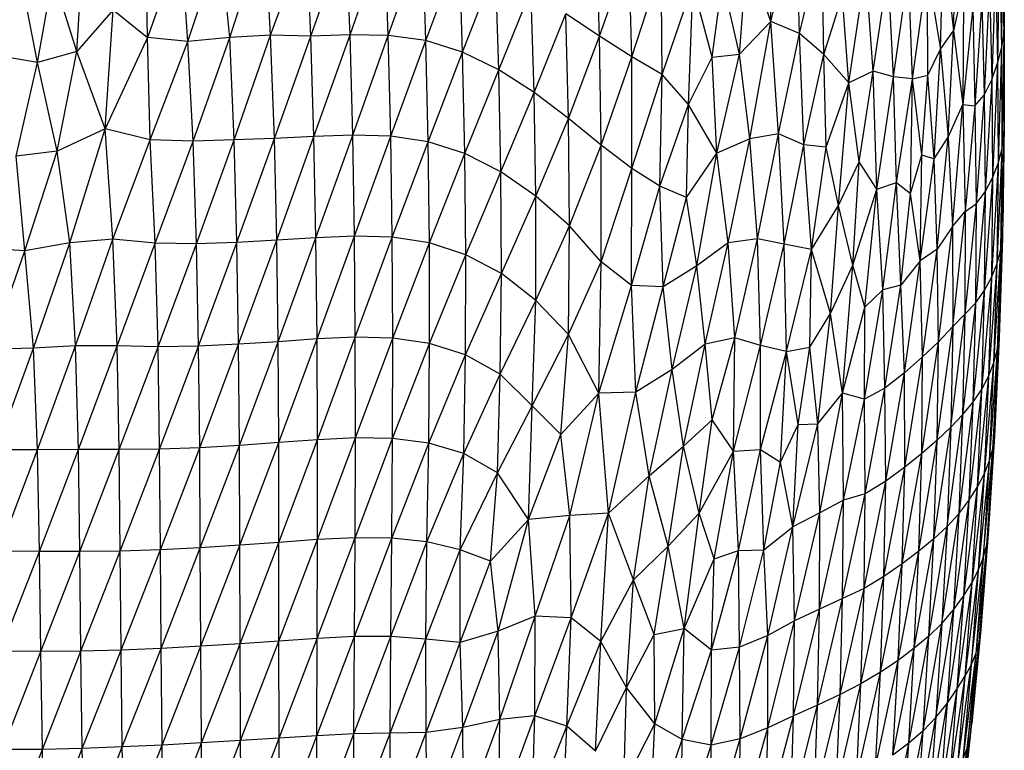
# Paper-space layout '_Dimétrica' of a CAD drawing. Header units: millimetres. Extents: x -212 to 188, y -228 to 468.
# Tile 12 of 24: x -14 to 97, y -99 to -17. Entities that reach past the tile are written whole.
import ezdxf

# ---------------------------------------------------------------- set-up
doc = ezdxf.new("R2010")
doc.units = ezdxf.units.MM

psp = doc.layouts.new('_Dimétrica')

# ---------------------------------------------------------------- linework, layer by layer
at = {"color": 7, "linetype": 'Continuous', "lineweight": 25}
for p, q in [((70.37, -17.14), (70.51, -3.82)), ((70.37, -17.14), (73.25, -5.94)), ((73.61, -18.5), (73.25, -5.94)), ((96.47, -5.92), (96.61, -18.76)), ((96.47, -5.92), (96.66, -17.3)), ((0.2, -18.95), (-0.04, -7.09)), ((9.47, -18.97), (13.37, -6.72)), ((14.05, -18.7), (13.37, -6.72)), ((14.05, -18.7), (18.06, -7.65)), ((18.57, -18.81), (18.06, -7.65)), ((18.57, -18.81), (22.54, -7.58)), ((22.99, -18.66), (22.54, -7.58)), ((22.99, -18.66), (26.9, -7.51)), ((27.3, -18.71), (26.9, -7.51)), ((51.09, -18.81), (50.67, -7.15)), ((91.12, -6.82), (90.93, -18.19)), ((96.41, -7.51), (96.37, -20.2)), ((96.41, -7.51), (96.61, -18.76)), ((-7.76, -20.54), (-7.03, -8.32)), ((3.95, -8.2), (0.2, -18.95)), ((4.74, -19.42), (3.95, -8.2)), ((4.74, -19.42), (8.38, -8.21)), ((9.47, -18.97), (8.38, -8.21)), ((27.3, -18.71), (31.14, -7.94)), ((31.52, -19.3), (31.14, -7.94)), ((73.61, -18.5), (76.16, -7.88)), ((76.33, -20.87), (76.16, -7.88)), ((89.47, -20.26), (89.84, -8.18)), ((89.84, -8.18), (90.93, -18.19)), ((96.12, -8.78), (95.92, -21.85)), ((96.12, -8.78), (96.37, -20.2)), ((31.52, -19.3), (35.29, -9.14)), ((35.66, -20.61), (35.29, -9.14)), ((51.09, -18.81), (54.41, -9.19)), ((54.72, -21.12), (54.41, -9.19)), ((66.84, -20.84), (67.72, -9.46)), ((70.37, -17.14), (67.72, -9.46)), ((-12.21, -21.77), (-14.38, -10.61)), ((54.72, -21.12), (58.04, -10.89)), ((58.14, -23.13), (58.04, -10.89)), ((95.67, -10.85), (95.28, -23.73)), ((95.67, -10.85), (95.92, -21.85)), ((-12.21, -21.77), (-10.44, -12.04)), ((-7.76, -20.54), (-10.44, -12.04)), ((35.66, -20.61), (39.36, -11.13)), ((39.73, -22.61), (39.36, -11.13)), ((79.17, -24.07), (81.07, -11.12)), ((81.92, -22.76), (81.07, -11.12)), ((81.92, -22.76), (83.6, -11.3)), ((84.19, -23.39), (83.6, -11.3)), ((84.19, -23.39), (85.87, -11.51)), ((86.33, -23.62), (85.87, -11.51)), ((86.33, -23.62), (88.01, -11.36)), ((88.07, -23.18), (88.01, -11.36)), ((88.01, -11.36), (89.47, -20.26)), ((58.14, -23.13), (61.59, -12.94)), ((61.12, -26.5), (61.59, -12.94)), ((63.78, -21.18), (61.59, -12.94)), ((63.78, -21.18), (64.93, -12.37)), ((66.84, -20.84), (64.93, -12.37)), ((92.1, -12.89), (90.93, -18.19)), ((92.1, -12.89), (92, -26.5)), ((94.99, -13.27), (94.42, -25.46)), ((94.99, -13.27), (95.28, -23.73)), ((39.73, -22.61), (43.36, -13.63)), ((43.72, -25.16), (43.36, -13.63)), ((76.33, -20.87), (78.42, -14.23)), ((79.17, -24.07), (78.42, -14.23)), ((94.13, -14.73), (93.35, -26.64)), ((94.13, -14.73), (94.42, -25.46)), ((-3.7, -15.82), (-7.76, -20.54)), ((-4.58, -29.24), (-3.7, -15.82)), ((-3.7, -15.82), (0.2, -18.95)), ((43.72, -25.16), (47.29, -16.3)), ((51.09, -18.81), (47.29, -16.3)), ((47.59, -28.07), (47.29, -16.3)), ((93.13, -15.54), (92, -26.5)), ((93.13, -15.54), (93.35, -26.64)), ((66.84, -20.84), (70.37, -17.14)), ((68.03, -30.38), (70.37, -17.14)), ((73.61, -18.5), (70.37, -17.14)), ((71.24, -29.8), (70.37, -17.14)), ((96.61, -18.76), (96.66, -17.3)), ((96.66, -17.3), (96.63, -30.17)), ((96.66, -17.3), (96.67, -28.76)), ((14.05, -18.7), (9.47, -18.97)), ((9.96, -30.5), (14.05, -18.7)), ((18.57, -18.81), (14.05, -18.7)), ((14.48, -30.32), (14.05, -18.7)), ((14.48, -30.32), (18.57, -18.81)), ((22.99, -18.66), (18.57, -18.81)), ((18.93, -30.12), (18.57, -18.81)), ((18.93, -30.12), (22.99, -18.66)), ((27.3, -18.71), (22.99, -18.66)), ((23.29, -29.95), (22.99, -18.66)), ((23.29, -29.95), (27.3, -18.71)), ((31.52, -19.3), (27.3, -18.71)), ((27.57, -30.06), (27.3, -18.71)), ((47.59, -28.07), (51.09, -18.81)), ((54.72, -21.12), (51.09, -18.81)), ((51.28, -31.08), (51.09, -18.81)), ((71.24, -29.8), (73.61, -18.5)), ((74.08, -31.05), (73.61, -18.5)), ((76.33, -20.87), (73.61, -18.5)), ((89.47, -20.26), (90.93, -18.19)), ((90.36, -30.2), (90.93, -18.19)), ((90.93, -18.19), (92, -26.5)), ((96.37, -20.2), (96.61, -18.76)), ((96.61, -18.76), (96.4, -31.62)), ((96.61, -18.76), (96.63, -30.17)), ((0.2, -18.95), (-4.58, -29.24)), ((4.74, -19.42), (0.2, -18.95)), ((0.49, -30.49), (0.2, -18.95)), ((0.49, -30.49), (4.74, -19.42)), ((9.47, -18.97), (4.74, -19.42)), ((5.31, -30.65), (4.74, -19.42)), ((5.31, -30.65), (9.47, -18.97)), ((9.96, -30.5), (9.47, -18.97)), ((27.57, -30.06), (31.52, -19.3)), ((35.66, -20.61), (31.52, -19.3)), ((31.78, -30.71), (31.52, -19.3)), ((-12.21, -21.77), (-16.36, -21.05)), ((-7.76, -20.54), (-12.21, -21.77)), ((-9.98, -31.76), (-7.76, -20.54)), ((-4.58, -29.24), (-7.76, -20.54)), ((31.78, -30.71), (35.66, -20.61)), ((39.73, -22.61), (35.66, -20.61)), ((35.91, -32.04), (35.66, -20.61)), ((63.78, -21.18), (66.84, -20.84)), ((64.31, -31.98), (66.84, -20.84)), ((68.03, -30.38), (66.84, -20.84)), ((74.08, -31.05), (76.33, -20.87)), ((76.61, -31.3), (76.33, -20.87)), ((79.17, -24.07), (76.33, -20.87)), ((88.07, -23.18), (89.47, -20.26)), ((88.78, -32.62), (89.47, -20.26)), ((89.47, -20.26), (90.36, -30.2)), ((95.92, -21.85), (96.37, -20.2)), ((96.37, -20.2), (95.97, -33.15)), ((96.37, -20.2), (96.4, -31.62)), ((-14.62, -32.33), (-12.21, -21.77)), ((-9.98, -31.76), (-12.21, -21.77)), ((51.28, -31.08), (54.72, -21.12)), ((58.14, -23.13), (54.72, -21.12)), ((54.72, -33.73), (54.72, -21.12)), ((61.12, -26.5), (63.78, -21.18)), ((64.31, -31.98), (63.78, -21.18)), ((95.28, -23.73), (95.92, -21.85)), ((95.92, -21.85), (95.35, -34.76)), ((95.92, -21.85), (95.97, -33.15)), ((35.91, -32.04), (39.73, -22.61)), ((43.72, -25.16), (39.73, -22.61)), ((39.96, -34.09), (39.73, -22.61)), ((54.72, -33.73), (58.14, -23.13)), ((57.89, -35.7), (58.14, -23.13)), ((61.12, -26.5), (58.14, -23.13)), ((81.92, -22.76), (79.17, -24.07)), ((80.33, -32.97), (81.92, -22.76)), ((84.19, -23.39), (81.92, -22.76)), ((82.31, -36.06), (81.92, -22.76)), ((86.33, -23.62), (88.07, -23.18)), ((87.39, -32.18), (88.07, -23.18)), ((88.78, -32.62), (88.07, -23.18)), ((76.61, -31.3), (79.17, -24.07)), ((77.98, -37.88), (79.17, -24.07)), ((80.33, -32.97), (79.17, -24.07)), ((82.31, -36.06), (84.19, -23.39)), ((86.33, -23.62), (84.19, -23.39)), ((84.53, -35.31), (84.19, -23.39)), ((84.53, -35.31), (86.33, -23.62)), ((86.12, -36.54), (86.33, -23.62)), ((87.39, -32.18), (86.33, -23.62)), ((94.42, -25.46), (95.28, -23.73)), ((95.28, -23.73), (94.52, -36.34)), ((95.28, -23.73), (95.35, -34.76)), ((39.96, -34.09), (43.72, -25.16)), ((47.59, -28.07), (43.72, -25.16)), ((43.91, -36.83), (43.72, -25.16)), ((93.35, -26.64), (94.42, -25.46)), ((94.42, -25.46), (93.49, -37.69)), ((94.42, -25.46), (94.52, -36.34)), ((57.89, -35.7), (61.12, -26.5)), ((60.87, -36.98), (61.12, -26.5)), ((64.31, -31.98), (61.12, -26.5)), ((90.36, -30.2), (92, -26.5)), ((90.82, -40.26), (92, -26.5)), ((92, -26.5), (92.26, -38.57)), ((92, -26.5), (93.35, -26.64)), ((93.35, -26.64), (92.26, -38.57)), ((93.35, -26.64), (93.49, -37.69)), ((43.91, -36.83), (47.59, -28.07)), ((51.28, -31.08), (47.59, -28.07)), ((47.71, -40.18), (47.59, -28.07)), ((96.67, -28.76), (96.45, -41.54)), ((96.67, -28.76), (96.49, -40.14)), ((96.63, -30.17), (96.67, -28.76)), ((-4.58, -29.24), (-9.98, -31.76)), ((-8.56, -42.09), (-4.58, -29.24)), ((0.49, -30.49), (-4.58, -29.24)), ((-3.72, -41.69), (-4.58, -29.24)), ((71.24, -29.8), (68.03, -30.38)), ((68.88, -41.63), (71.24, -29.8)), ((74.08, -31.05), (71.24, -29.8)), ((71.89, -42.24), (71.24, -29.8)), ((-3.72, -41.69), (0.49, -30.49)), ((5.31, -30.65), (0.49, -30.49)), ((1.04, -42.12), (0.49, -30.49)), ((1.04, -42.12), (5.31, -30.65)), ((9.96, -30.5), (5.31, -30.65)), ((5.7, -42.19), (5.31, -30.65)), ((5.7, -42.19), (9.96, -30.5)), ((14.48, -30.32), (9.96, -30.5)), ((10.26, -42.05), (9.96, -30.5)), ((10.26, -42.05), (14.48, -30.32)), ((18.93, -30.12), (14.48, -30.32)), ((14.74, -41.81), (14.48, -30.32)), ((14.74, -41.81), (18.93, -30.12)), ((23.29, -29.95), (18.93, -30.12)), ((19.15, -41.52), (18.93, -30.12)), ((19.15, -41.52), (23.29, -29.95)), ((27.57, -30.06), (23.29, -29.95)), ((23.48, -41.34), (23.29, -29.95)), ((23.48, -41.34), (27.57, -30.06)), ((31.78, -30.71), (27.57, -30.06)), ((27.74, -41.46), (27.57, -30.06)), ((27.74, -41.46), (31.78, -30.71)), ((35.91, -32.04), (31.78, -30.71)), ((31.92, -42.11), (31.78, -30.71)), ((68.03, -30.38), (64.31, -31.98)), ((65.59, -42.08), (68.03, -30.38)), ((68.88, -41.63), (68.03, -30.38)), ((71.89, -42.24), (74.08, -31.05)), ((76.61, -31.3), (74.08, -31.05)), ((74.94, -42.84), (74.08, -31.05)), ((88.78, -32.62), (90.36, -30.2)), ((89.1, -42.79), (90.36, -30.2)), ((90.36, -30.2), (90.82, -40.26)), ((96.63, -30.17), (96.23, -43)), ((96.4, -31.62), (96.63, -30.17)), ((96.63, -30.17), (96.45, -41.54)), ((-9.98, -31.76), (-14.62, -32.33)), ((-13.62, -43.01), (-9.98, -31.76)), ((-8.56, -42.09), (-9.98, -31.76)), ((31.92, -42.11), (35.91, -32.04)), ((39.96, -34.09), (35.91, -32.04)), ((36.02, -43.43), (35.91, -32.04)), ((47.71, -40.18), (51.28, -31.08)), ((54.72, -33.73), (51.28, -31.08)), ((51.28, -44.25), (51.28, -31.08)), ((60.87, -36.98), (64.31, -31.98)), ((62.04, -44.68), (64.31, -31.98)), ((65.59, -42.08), (64.31, -31.98)), ((74.94, -42.84), (76.61, -31.3)), ((77.98, -37.88), (76.61, -31.3)), ((96.4, -31.62), (95.81, -44.48)), ((95.97, -33.15), (96.4, -31.62)), ((96.4, -31.62), (96.23, -43)), ((-13.62, -43.01), (-14.62, -32.33)), ((77.98, -37.88), (80.33, -32.97)), ((79.61, -44.61), (80.33, -32.97)), ((82.31, -36.06), (80.33, -32.97)), ((86.12, -36.54), (87.39, -32.18)), ((87.19, -44.14), (87.39, -32.18)), ((87.19, -44.14), (88.78, -32.62)), ((87.39, -32.18), (88.78, -32.62)), ((89.1, -42.79), (88.78, -32.62)), ((95.97, -33.15), (95.21, -45.99)), ((95.35, -34.76), (95.97, -33.15)), ((95.97, -33.15), (95.81, -44.48)), ((36.02, -43.43), (39.96, -34.09)), ((43.91, -36.83), (39.96, -34.09)), ((40.03, -45.55), (39.96, -34.09)), ((51.28, -44.25), (54.72, -33.73)), ((54.67, -46.9), (54.72, -33.73)), ((57.89, -35.7), (54.72, -33.73)), ((82.31, -36.06), (84.53, -35.31)), ((83, -47.4), (84.53, -35.31)), ((84.53, -35.31), (86.12, -36.54)), ((85.02, -46.86), (84.53, -35.31)), ((95.35, -34.76), (94.41, -47.49)), ((94.52, -36.34), (95.35, -34.76)), ((95.35, -34.76), (95.21, -45.99)), ((54.67, -46.9), (57.89, -35.7)), ((60.87, -36.98), (57.89, -35.7)), ((58.24, -47.07), (57.89, -35.7)), ((79.61, -44.61), (82.31, -36.06)), ((80.95, -49.35), (82.31, -36.06)), ((83, -47.4), (82.31, -36.06)), ((85.02, -46.86), (86.12, -36.54)), ((87.19, -44.14), (86.12, -36.54)), ((94.52, -36.34), (93.42, -48.89)), ((93.49, -37.69), (94.52, -36.34)), ((94.52, -36.34), (94.41, -47.49)), ((40.03, -45.55), (43.91, -36.83)), ((43.9, -48.6), (43.91, -36.83)), ((47.71, -40.18), (43.91, -36.83)), ((58.24, -47.07), (60.87, -36.98)), ((62.04, -44.68), (60.87, -36.98)), ((93.49, -37.69), (92.24, -50.13)), ((92.26, -38.57), (93.49, -37.69)), ((93.49, -37.69), (93.42, -48.89)), ((74.94, -42.84), (77.98, -37.88)), ((77.11, -50.04), (77.98, -37.88)), ((79.61, -44.61), (77.98, -37.88)), ((90.82, -40.26), (92.26, -38.57)), ((90.86, -51.52), (92.26, -38.57)), ((92.26, -38.57), (92.24, -50.13)), ((43.9, -48.6), (47.71, -40.18)), ((47.6, -52.44), (47.71, -40.18)), ((51.28, -44.25), (47.71, -40.18)), ((90.82, -40.26), (89.1, -42.79)), ((89.26, -53.25), (90.82, -40.26)), ((90.82, -40.26), (90.86, -51.52)), ((96.45, -41.54), (96.49, -40.14)), ((-8.56, -42.09), (-13.62, -43.01)), ((-12.66, -53.95), (-8.56, -42.09)), ((-3.72, -41.69), (-8.56, -42.09)), ((-7.91, -53.7), (-8.56, -42.09)), ((-7.91, -53.7), (-3.72, -41.69)), ((1.04, -42.12), (-3.72, -41.69)), ((-3.25, -53.69), (-3.72, -41.69)), ((-3.25, -53.69), (1.04, -42.12)), ((5.7, -42.19), (1.04, -42.12)), ((1.37, -53.81), (1.04, -42.12)), ((10.26, -42.05), (5.7, -42.19)), ((5.93, -53.75), (10.26, -42.05)), ((14.74, -41.81), (10.26, -42.05)), ((10.44, -53.53), (10.26, -42.05)), ((10.44, -53.53), (14.74, -41.81)), ((19.15, -41.52), (14.74, -41.81)), ((14.89, -53.24), (14.74, -41.81)), ((14.89, -53.24), (19.15, -41.52)), ((23.48, -41.34), (19.15, -41.52)), ((19.27, -52.93), (19.15, -41.52)), ((19.27, -52.93), (23.48, -41.34)), ((27.74, -41.46), (23.48, -41.34)), ((23.58, -52.74), (23.48, -41.34)), ((23.58, -52.74), (27.74, -41.46)), ((31.92, -42.11), (27.74, -41.46)), ((27.81, -52.84), (27.74, -41.46)), ((27.81, -52.84), (31.92, -42.11)), ((36.02, -43.43), (31.92, -42.11)), ((31.95, -53.44), (31.92, -42.11)), ((65.59, -42.08), (62.04, -44.68)), ((62.98, -53.5), (65.59, -42.08)), ((68.88, -41.63), (65.59, -42.08)), ((66.32, -52.79), (65.59, -42.08)), ((66.32, -52.79), (68.88, -41.63)), ((71.89, -42.24), (68.88, -41.63)), ((69.22, -53.67), (68.88, -41.63)), ((96.45, -41.54), (95.88, -54.23)), ((96.45, -41.54), (96.1, -52.79)), ((96.23, -43), (96.45, -41.54)), ((-13.62, -43.01), (-18.67, -42.7)), ((-17.49, -54.09), (-13.62, -43.01)), ((-12.66, -53.95), (-13.62, -43.01)), ((1.37, -53.81), (5.7, -42.19)), ((5.93, -53.75), (5.7, -42.19)), ((69.22, -53.67), (71.89, -42.24)), ((74.94, -42.84), (71.89, -42.24)), ((72.14, -54.35), (71.89, -42.24)), ((72.14, -54.35), (74.94, -42.84)), ((74.77, -53.84), (74.94, -42.84)), ((77.11, -50.04), (74.94, -42.84)), ((89.1, -42.79), (87.19, -44.14)), ((87.44, -54.94), (89.1, -42.79)), ((89.26, -53.25), (89.1, -42.79)), ((96.23, -43), (95.47, -55.69)), ((95.81, -44.48), (96.23, -43)), ((96.23, -43), (95.88, -54.23)), ((31.95, -53.44), (36.02, -43.43)), ((35.99, -54.72), (36.02, -43.43)), ((40.03, -45.55), (36.02, -43.43)), ((47.6, -52.44), (51.28, -44.25)), ((51.02, -59.03), (51.28, -44.25)), ((54.67, -46.9), (51.28, -44.25)), ((87.19, -44.14), (85.02, -46.86)), ((85.44, -56.73), (87.19, -44.14)), ((87.44, -54.94), (87.19, -44.14)), ((62.04, -44.68), (58.24, -47.07)), ((59.25, -56.37), (62.04, -44.68)), ((62.98, -53.5), (62.04, -44.68)), ((77.11, -50.04), (79.61, -44.61)), ((78.46, -59.03), (79.61, -44.61)), ((80.95, -49.35), (79.61, -44.61)), ((95.81, -44.48), (94.88, -57.17)), ((95.21, -45.99), (95.81, -44.48)), ((95.81, -44.48), (95.47, -55.69)), ((35.99, -54.72), (40.03, -45.55)), ((39.89, -56.91), (40.03, -45.55)), ((43.9, -48.6), (40.03, -45.55)), ((95.21, -45.99), (94.1, -58.65)), ((94.41, -47.49), (95.21, -45.99)), ((95.21, -45.99), (94.88, -57.17)), ((51.02, -59.03), (54.67, -46.9)), ((58.24, -47.07), (54.67, -46.9)), ((55.16, -58.92), (54.67, -46.9)), ((55.16, -58.92), (58.24, -47.07)), ((59.25, -56.37), (58.24, -47.07)), ((80.94, -59.73), (83, -47.4)), ((83, -47.4), (80.95, -49.35)), ((85.02, -46.86), (83, -47.4)), ((83.23, -58.46), (83, -47.4)), ((83.23, -58.46), (85.02, -46.86)), ((85.44, -56.73), (85.02, -46.86)), ((94.41, -47.49), (93.13, -60.1)), ((93.42, -48.89), (94.41, -47.49)), ((94.41, -47.49), (94.1, -58.65)), ((39.89, -56.91), (43.9, -48.6)), ((43.51, -60.45), (43.9, -48.6)), ((47.6, -52.44), (43.9, -48.6)), ((78.46, -59.03), (80.95, -49.35)), ((80.94, -59.73), (80.95, -49.35)), ((93.42, -48.89), (91.98, -61.49)), ((92.24, -50.13), (93.42, -48.89)), ((93.42, -48.89), (93.13, -60.1)), ((74.77, -53.84), (77.11, -50.04)), ((75.68, -62.51), (77.11, -50.04)), ((78.46, -59.03), (77.11, -50.04)), ((90.64, -62.86), (92.24, -50.13)), ((90.86, -51.52), (92.24, -50.13)), ((92.24, -50.13), (91.98, -61.49)), ((89.11, -64.32), (90.86, -51.52)), ((90.86, -51.52), (89.26, -53.25)), ((90.86, -51.52), (90.64, -62.86)), ((19.27, -52.93), (14.89, -53.24)), ((14.96, -64.61), (19.27, -52.93)), ((23.58, -52.74), (19.27, -52.93)), ((19.31, -64.29), (19.27, -52.93)), ((19.31, -64.29), (23.58, -52.74)), ((27.81, -52.84), (23.58, -52.74)), ((23.6, -64.08), (23.58, -52.74)), ((23.6, -64.08), (27.81, -52.84)), ((27.78, -64.15), (27.81, -52.84)), ((31.95, -53.44), (27.81, -52.84)), ((43.51, -60.45), (47.6, -52.44)), ((46.73, -63.69), (47.6, -52.44)), ((51.02, -59.03), (47.6, -52.44)), ((66.32, -52.79), (62.98, -53.5)), ((63.78, -62.03), (66.32, -52.79)), ((66.19, -65.59), (66.32, -52.79)), ((69.22, -53.67), (66.32, -52.79)), ((95.36, -65.31), (96.1, -52.79)), ((96.1, -52.79), (95.57, -63.9)), ((95.88, -54.23), (96.1, -52.79)), ((-12.66, -53.95), (-17.49, -54.09)), ((-16.85, -65.44), (-12.66, -53.95)), ((-7.91, -53.7), (-12.66, -53.95)), ((-12.2, -65.42), (-12.66, -53.95)), ((-12.2, -65.42), (-7.91, -53.7)), ((-3.25, -53.69), (-7.91, -53.7)), ((-7.58, -65.4), (-7.91, -53.7)), ((-7.58, -65.4), (-3.25, -53.69)), ((1.37, -53.81), (-3.25, -53.69)), ((-3.01, -65.4), (-3.25, -53.69)), ((-3.01, -65.4), (1.37, -53.81)), ((5.93, -53.75), (1.37, -53.81)), ((1.54, -65.35), (1.37, -53.81)), ((1.54, -65.35), (5.93, -53.75)), ((10.44, -53.53), (5.93, -53.75)), ((6.06, -65.19), (5.93, -53.75)), ((6.06, -65.19), (10.44, -53.53)), ((14.89, -53.24), (10.44, -53.53)), ((10.53, -64.93), (10.44, -53.53)), ((10.53, -64.93), (14.89, -53.24)), ((14.96, -64.61), (14.89, -53.24)), ((27.78, -64.15), (31.95, -53.44)), ((31.86, -64.68), (31.95, -53.44)), ((35.99, -54.72), (31.95, -53.44)), ((62.98, -53.5), (59.25, -56.37)), ((60.53, -65.01), (62.98, -53.5)), ((63.78, -62.03), (62.98, -53.5)), ((66.19, -65.59), (69.22, -53.67)), ((72.14, -54.35), (69.22, -53.67)), ((69.22, -65.39), (69.22, -53.67)), ((72.14, -54.35), (74.77, -53.84)), ((73.47, -62.57), (74.77, -53.84)), ((75.68, -62.51), (74.77, -53.84)), ((87.38, -65.82), (89.26, -53.25)), ((89.26, -53.25), (87.44, -54.94)), ((89.11, -64.32), (89.26, -53.25)), ((95.88, -54.23), (94.97, -66.74)), ((95.88, -54.23), (95.36, -65.31)), ((95.47, -55.69), (95.88, -54.23)), ((31.86, -64.68), (35.99, -54.72)), ((35.81, -65.85), (35.99, -54.72)), ((39.89, -56.91), (35.99, -54.72)), ((69.22, -65.39), (72.14, -54.35)), ((71.45, -66.82), (72.14, -54.35)), ((73.47, -62.57), (72.14, -54.35)), ((87.44, -54.94), (85.44, -56.73)), ((85.45, -67.39), (87.44, -54.94)), ((87.38, -65.82), (87.44, -54.94)), ((59.25, -56.37), (55.16, -58.92)), ((56.66, -68.34), (59.25, -56.37)), ((60.53, -65.01), (59.25, -56.37)), ((95.47, -55.69), (94.39, -68.18)), ((94.88, -57.17), (95.47, -55.69)), ((95.47, -55.69), (94.97, -66.74)), ((35.81, -65.85), (39.89, -56.91)), ((39.61, -68.03), (39.89, -56.91)), ((43.51, -60.45), (39.89, -56.91)), ((85.44, -56.73), (83.23, -58.46)), ((83.32, -68.96), (85.44, -56.73)), ((85.45, -67.39), (85.44, -56.73)), ((94.88, -57.17), (93.62, -69.66)), ((94.1, -58.65), (94.88, -57.17)), ((94.88, -57.17), (94.39, -68.18)), ((83.23, -58.46), (80.94, -59.73)), ((81, -70.37), (83.23, -58.46)), ((83.32, -68.96), (83.23, -58.46)), ((94.1, -58.65), (92.67, -71.15)), ((93.13, -60.1), (94.1, -58.65)), ((94.1, -58.65), (93.62, -69.66)), ((46.73, -63.69), (51.02, -59.03)), ((47.73, -72.84), (51.02, -59.03)), ((55.16, -58.92), (51.02, -59.03)), ((52.1, -72.55), (51.02, -59.03)), ((52.1, -72.55), (55.16, -58.92)), ((56.66, -68.34), (55.16, -58.92)), ((75.68, -62.51), (78.46, -59.03)), ((75.89, -72.54), (78.46, -59.03)), ((78.55, -71.09), (78.46, -59.03)), ((80.94, -59.73), (78.46, -59.03)), ((78.55, -71.09), (80.94, -59.73)), ((81, -70.37), (80.94, -59.73)), ((39.61, -68.03), (43.51, -60.45)), ((43.09, -73.28), (43.51, -60.45)), ((46.73, -63.69), (43.51, -60.45)), ((93.13, -60.1), (91.53, -72.62)), ((91.98, -61.49), (93.13, -60.1)), ((93.13, -60.1), (92.67, -71.15)), ((60.53, -65.01), (63.78, -62.03)), ((62.29, -72.56), (63.78, -62.03)), ((66.19, -65.59), (63.78, -62.03)), ((90.22, -74.05), (91.98, -61.49)), ((90.64, -62.86), (91.98, -61.49)), ((91.98, -61.49), (91.53, -72.62)), ((71.45, -66.82), (73.47, -62.57)), ((72.87, -74.12), (75.68, -62.51)), ((72.87, -74.12), (73.47, -62.57)), ((73.47, -62.57), (75.68, -62.51)), ((75.89, -72.54), (75.68, -62.51)), ((88.72, -75.46), (90.64, -62.86)), ((90.64, -62.86), (89.11, -64.32)), ((90.64, -62.86), (90.22, -74.05)), ((19.31, -64.29), (14.96, -64.61)), ((14.98, -75.86), (19.31, -64.29)), ((23.6, -64.08), (19.31, -64.29)), ((19.31, -75.54), (23.6, -64.08)), ((19.31, -75.54), (19.31, -64.29)), ((23.56, -75.33), (23.6, -64.08)), ((23.56, -75.33), (27.78, -64.15)), ((27.78, -64.15), (23.6, -64.08)), ((27.68, -75.37), (27.78, -64.15)), ((31.86, -64.68), (27.78, -64.15)), ((43.09, -73.28), (46.73, -63.69)), ((47.73, -72.84), (46.73, -63.69)), ((95.57, -63.9), (94.68, -76.27)), ((95.57, -63.9), (94.87, -74.88)), ((95.36, -65.31), (95.57, -63.9)), ((-12.2, -65.42), (-16.85, -65.44)), ((-16.55, -76.85), (-12.2, -65.42)), ((-7.58, -65.4), (-12.2, -65.42)), ((-11.98, -76.89), (-12.2, -65.42)), ((-11.98, -76.89), (-7.58, -65.4)), ((-3.01, -65.4), (-7.58, -65.4)), ((-7.43, -76.9), (-7.58, -65.4)), ((-7.43, -76.9), (-3.01, -65.4)), ((1.54, -65.35), (-3.01, -65.4)), ((-2.89, -76.83), (-3.01, -65.4)), ((-2.89, -76.83), (1.54, -65.35)), ((6.06, -65.19), (1.54, -65.35)), ((1.63, -76.69), (1.54, -65.35)), ((1.63, -76.69), (6.06, -65.19)), ((10.53, -64.93), (6.06, -65.19)), ((6.13, -76.46), (6.06, -65.19)), ((6.13, -76.46), (10.53, -64.93)), ((14.96, -64.61), (10.53, -64.93)), ((10.58, -76.18), (10.53, -64.93)), ((10.58, -76.18), (14.96, -64.61)), ((14.98, -75.86), (14.96, -64.61)), ((27.68, -75.37), (31.86, -64.68)), ((31.65, -75.8), (31.86, -64.68)), ((35.81, -65.85), (31.86, -64.68)), ((56.66, -68.34), (60.53, -65.01)), ((58.8, -76.27), (60.53, -65.01)), ((62.29, -72.56), (60.53, -65.01)), ((66.19, -65.59), (69.22, -65.39)), ((66.75, -76.77), (69.22, -65.39)), ((69.22, -65.39), (71.45, -66.82)), ((69.59, -76.71), (69.22, -65.39)), ((87.04, -76.85), (89.11, -64.32)), ((89.11, -64.32), (87.38, -65.82)), ((88.72, -75.46), (89.11, -64.32)), ((94.3, -77.64), (95.36, -65.31)), ((95.36, -65.31), (94.68, -76.27)), ((94.97, -66.74), (95.36, -65.31)), ((31.65, -75.8), (35.81, -65.85)), ((35.41, -76.7), (35.81, -65.85)), ((39.61, -68.03), (35.81, -65.85)), ((62.29, -72.56), (66.19, -65.59)), ((63.98, -77.71), (66.19, -65.59)), ((66.75, -76.77), (66.19, -65.59)), ((85.18, -78.26), (87.38, -65.82)), ((87.38, -65.82), (85.45, -67.39)), ((87.04, -76.85), (87.38, -65.82)), ((69.59, -76.71), (71.45, -66.82)), ((72.87, -74.12), (71.45, -66.82)), ((83.12, -79.69), (85.45, -67.39)), ((85.45, -67.39), (83.32, -68.96)), ((85.18, -78.26), (85.45, -67.39)), ((94.97, -66.74), (93.74, -79.01)), ((94.97, -66.74), (94.3, -77.64)), ((94.39, -68.18), (94.97, -66.74)), ((35.41, -76.7), (39.61, -68.03)), ((38.8, -77.97), (39.61, -68.03)), ((43.09, -73.28), (39.61, -68.03)), ((52.1, -72.55), (56.66, -68.34)), ((54.9, -80.06), (56.66, -68.34)), ((58.8, -76.27), (56.66, -68.34)), ((94.39, -68.18), (93, -80.43)), ((93.62, -69.66), (94.39, -68.18)), ((94.39, -68.18), (93.74, -79.01)), ((80.88, -81.05), (83.32, -68.96)), ((83.32, -68.96), (81, -70.37)), ((83.12, -79.69), (83.32, -68.96)), ((93.62, -69.66), (92.06, -81.93)), ((92.67, -71.15), (93.62, -69.66)), ((93.62, -69.66), (93, -80.43)), ((78.46, -82.19), (81, -70.37)), ((81, -70.37), (78.55, -71.09)), ((80.88, -81.05), (81, -70.37)), ((75.87, -83.38), (78.55, -71.09)), ((78.55, -71.09), (75.89, -72.54)), ((78.46, -82.19), (78.55, -71.09)), ((92.67, -71.15), (90.94, -83.47)), ((91.53, -72.62), (92.67, -71.15)), ((92.67, -71.15), (92.06, -81.93)), ((47.73, -72.84), (43.09, -73.28)), ((43.85, -84.16), (47.73, -72.84)), ((52.1, -72.55), (47.73, -72.84)), ((47.88, -84.34), (47.73, -72.84)), ((47.88, -84.34), (52.1, -72.55)), ((51.22, -87.03), (52.1, -72.55)), ((54.9, -80.06), (52.1, -72.55)), ((58.8, -76.27), (62.29, -72.56)), ((60.6, -85.56), (62.29, -72.56)), ((63.98, -77.71), (62.29, -72.56)), ((75.89, -72.54), (72.87, -74.12)), ((73.06, -84.7), (75.89, -72.54)), ((75.87, -83.38), (75.89, -72.54)), ((89.64, -84.98), (91.53, -72.62)), ((90.22, -74.05), (91.53, -72.62)), ((91.53, -72.62), (90.94, -83.47)), ((38.8, -77.97), (43.09, -73.28)), ((39.66, -85.86), (43.09, -73.28)), ((43.85, -84.16), (43.09, -73.28)), ((69.59, -76.71), (72.87, -74.12)), ((70.03, -86.36), (72.87, -74.12)), ((73.06, -84.7), (72.87, -74.12)), ((88.17, -86.41), (90.22, -74.05)), ((90.22, -74.05), (88.72, -75.46)), ((90.22, -74.05), (89.64, -84.98)), ((19.29, -86.67), (23.56, -75.33)), ((23.56, -75.33), (19.31, -75.54)), ((23.49, -86.47), (23.56, -75.33)), ((23.49, -86.47), (27.68, -75.37)), ((27.68, -75.37), (23.56, -75.33)), ((27.57, -86.47), (27.68, -75.37)), ((31.65, -75.8), (27.68, -75.37)), ((93.83, -87.07), (94.87, -74.88)), ((94.87, -74.88), (94.02, -85.68)), ((94.68, -76.27), (94.87, -74.88)), ((6.13, -76.46), (1.63, -76.69)), ((1.71, -87.8), (6.13, -76.46)), ((10.58, -76.18), (6.13, -76.46)), ((6.18, -87.56), (6.13, -76.46)), ((6.18, -87.56), (10.58, -76.18)), ((14.98, -75.86), (10.58, -76.18)), ((10.61, -87.28), (10.58, -76.18)), ((10.61, -87.28), (14.98, -75.86)), ((19.31, -75.54), (14.98, -75.86)), ((14.99, -86.97), (14.98, -75.86)), ((14.99, -86.97), (19.31, -75.54)), ((19.29, -86.67), (19.31, -75.54)), ((27.57, -86.47), (31.65, -75.8)), ((31.51, -86.75), (31.65, -75.8)), ((35.41, -76.7), (31.65, -75.8)), ((54.9, -80.06), (58.8, -76.27)), ((57.23, -86.23), (58.8, -76.27)), ((60.6, -85.56), (58.8, -76.27)), ((86.53, -87.79), (88.72, -75.46)), ((88.72, -75.46), (87.04, -76.85)), ((88.17, -86.41), (88.72, -75.46)), ((94.68, -76.27), (93.48, -88.42)), ((94.68, -76.27), (93.83, -87.07)), ((94.3, -77.64), (94.68, -76.27)), ((-11.98, -76.89), (-16.55, -76.85)), ((-16.36, -88.13), (-11.98, -76.89)), ((-7.43, -76.9), (-11.98, -76.89)), ((-11.83, -88.16), (-11.98, -76.89)), ((-11.83, -88.16), (-7.43, -76.9)), ((-2.89, -76.83), (-7.43, -76.9)), ((-7.31, -88.12), (-7.43, -76.9)), ((-7.31, -88.12), (-2.89, -76.83)), ((1.63, -76.69), (-2.89, -76.83)), ((-2.79, -87.99), (-2.89, -76.83)), ((-2.79, -87.99), (1.63, -76.69)), ((1.71, -87.8), (1.63, -76.69)), ((31.51, -86.75), (35.41, -76.7)), ((35.39, -87.13), (35.41, -76.7)), ((38.8, -77.97), (35.41, -76.7)), ((63.71, -88), (66.75, -76.77)), ((63.98, -77.71), (66.75, -76.77)), ((66.75, -76.77), (69.59, -76.71)), ((66.85, -87.68), (66.75, -76.77)), ((66.85, -87.68), (69.59, -76.71)), ((70.03, -86.36), (69.59, -76.71)), ((84.71, -89.15), (87.04, -76.85)), ((87.04, -76.85), (85.18, -78.26)), ((86.53, -87.79), (87.04, -76.85)), ((35.39, -87.13), (38.8, -77.97)), ((39.66, -85.86), (38.8, -77.97)), ((60.6, -85.56), (63.98, -77.71)), ((63.71, -88), (63.98, -77.71)), ((82.71, -90.49), (85.18, -78.26)), ((85.18, -78.26), (83.12, -79.69)), ((84.71, -89.15), (85.18, -78.26)), ((92.95, -89.68), (94.3, -77.64)), ((94.3, -77.64), (93.48, -88.42)), ((93.74, -79.01), (94.3, -77.64)), ((80.52, -91.79), (83.12, -79.69)), ((83.12, -79.69), (80.88, -81.05)), ((82.71, -90.49), (83.12, -79.69)), ((93.74, -79.01), (92.24, -90.96)), ((93.74, -79.01), (92.95, -89.68)), ((93, -80.43), (93.74, -79.01)), ((51.22, -87.03), (54.9, -80.06)), ((54.13, -92.22), (54.9, -80.06)), ((57.23, -86.23), (54.9, -80.06)), ((93, -80.43), (91.34, -92.4)), ((92.06, -81.93), (93, -80.43)), ((93, -80.43), (92.24, -90.96)), ((78.17, -93.01), (80.88, -81.05)), ((80.88, -81.05), (78.46, -82.19)), ((80.52, -91.79), (80.88, -81.05)), ((92.06, -81.93), (90.24, -94)), ((90.94, -83.47), (92.06, -81.93)), ((92.06, -81.93), (91.34, -92.4)), ((75.65, -94.2), (78.46, -82.19)), ((78.46, -82.19), (75.87, -83.38)), ((78.17, -93.01), (78.46, -82.19)), ((43.85, -84.16), (39.66, -85.86)), ((39.86, -95.8), (43.85, -84.16)), ((43.81, -95.39), (43.85, -84.16)), ((47.88, -84.34), (43.85, -84.16)), ((72.94, -95.41), (75.87, -83.38)), ((75.87, -83.38), (73.06, -84.7)), ((75.65, -94.2), (75.87, -83.38)), ((88.97, -95.6), (90.94, -83.47)), ((89.64, -84.98), (90.94, -83.47)), ((90.94, -83.47), (90.24, -94)), ((43.81, -95.39), (47.88, -84.34)), ((47.39, -96.57), (47.88, -84.34)), ((51.22, -87.03), (47.88, -84.34)), ((73.06, -84.7), (70.03, -86.36)), ((70.03, -96.74), (73.06, -84.7)), ((72.94, -95.41), (73.06, -84.7)), ((87.52, -97.08), (89.64, -84.98)), ((89.64, -84.98), (88.17, -86.41)), ((89.64, -84.98), (88.97, -95.6)), ((19.26, -97.65), (23.49, -86.47)), ((23.49, -86.47), (19.29, -86.67)), ((23.43, -97.44), (23.49, -86.47)), ((23.43, -97.44), (27.57, -86.47)), ((27.57, -86.47), (23.49, -86.47)), ((27.51, -97.34), (27.57, -86.47)), ((31.51, -86.75), (27.57, -86.47)), ((39.66, -85.86), (35.39, -87.13)), ((35.71, -96.73), (39.66, -85.86)), ((39.86, -95.8), (39.66, -85.86)), ((54.13, -92.22), (57.23, -86.23)), ((57.23, -86.23), (60.6, -85.56)), ((57.31, -96.32), (57.23, -86.23)), ((57.31, -96.32), (60.6, -85.56)), ((60.4, -98.07), (60.6, -85.56)), ((63.71, -88), (60.6, -85.56)), ((70.03, -86.36), (66.85, -87.68)), ((66.91, -97.98), (70.03, -86.36)), ((70.03, -96.74), (70.03, -86.36)), ((85.91, -98.49), (88.17, -86.41)), ((88.17, -86.41), (86.53, -87.79)), ((87.52, -97.08), (88.17, -86.41)), ((92.84, -97.68), (94.02, -85.68)), ((94.02, -85.68), (93.01, -96.26)), ((93.83, -87.07), (94.02, -85.68)), ((6.18, -87.56), (1.71, -87.8)), ((1.82, -98.7), (6.18, -87.56)), ((10.61, -87.28), (6.18, -87.56)), ((6.26, -98.46), (6.18, -87.56)), ((6.26, -98.46), (10.61, -87.28)), ((14.99, -86.97), (10.61, -87.28)), ((10.66, -98.2), (10.61, -87.28)), ((10.66, -98.2), (14.99, -86.97)), ((19.29, -86.67), (14.99, -86.97)), ((15, -97.93), (14.99, -86.97)), ((15, -97.93), (19.29, -86.67)), ((19.26, -97.65), (19.29, -86.67)), ((27.51, -97.34), (31.51, -86.75)), ((35.39, -87.13), (31.51, -86.75)), ((31.56, -97.28), (31.51, -86.75)), ((31.56, -97.28), (35.39, -87.13)), ((35.71, -96.73), (35.39, -87.13)), ((47.39, -96.57), (51.22, -87.03)), ((50.62, -99.39), (51.22, -87.03)), ((54.13, -92.22), (51.22, -87.03)), ((92.5, -99.06), (93.83, -87.07)), ((93.83, -87.07), (92.84, -97.68)), ((93.48, -88.42), (93.83, -87.07)), ((-11.83, -88.16), (-16.36, -88.13)), ((-16.16, -99.19), (-11.83, -88.16)), ((-7.31, -88.12), (-11.83, -88.16)), ((-11.66, -99.18), (-11.83, -88.16)), ((-11.66, -99.18), (-7.31, -88.12)), ((-2.79, -87.99), (-7.31, -88.12)), ((-7.16, -99.08), (-7.31, -88.12)), ((-7.16, -99.08), (-2.79, -87.99)), ((1.71, -87.8), (-2.79, -87.99)), ((-2.66, -98.91), (-2.79, -87.99)), ((-2.66, -98.91), (1.71, -87.8)), ((1.82, -98.7), (1.71, -87.8)), ((60.4, -98.07), (63.71, -88)), ((63.66, -98.71), (66.85, -87.68)), ((63.66, -98.71), (63.71, -88)), ((66.85, -87.68), (63.71, -88)), ((66.91, -97.98), (66.85, -87.68)), ((84.12, -99.84), (86.53, -87.79)), ((86.53, -87.79), (84.71, -89.15)), ((85.91, -98.49), (86.53, -87.79)), ((93.48, -88.42), (91.99, -100.31)), ((93.48, -88.42), (92.5, -99.06)), ((92.95, -89.68), (93.48, -88.42)), ((82.17, -101.16), (84.71, -89.15)), ((84.71, -89.15), (82.71, -90.49)), ((84.12, -99.84), (84.71, -89.15)), ((91.35, -101.34), (92.95, -89.68)), ((92.95, -89.68), (91.99, -100.31)), ((92.24, -90.96), (92.95, -89.68)), ((80.04, -102.44), (82.71, -90.49)), ((82.71, -90.49), (80.52, -91.79)), ((82.17, -101.16), (82.71, -90.49)), ((77.74, -103.67), (80.52, -91.79)), ((80.52, -91.79), (78.17, -93.01)), ((80.04, -102.44), (80.52, -91.79)), ((92.24, -90.96), (90.52, -102.54)), ((91.34, -92.4), (92.24, -90.96)), ((92.24, -90.96), (91.35, -101.34)), ((50.62, -99.39), (54.13, -92.22)), ((53.81, -103.12), (54.13, -92.22)), ((57.31, -96.32), (54.13, -92.22)), ((75.28, -104.86), (78.17, -93.01)), ((78.17, -93.01), (75.65, -94.2)), ((77.74, -103.67), (78.17, -93.01)), ((91.34, -92.4), (89.47, -104.15)), ((90.24, -94), (91.34, -92.4)), ((91.34, -92.4), (90.52, -102.54)), ((72.64, -106.04), (75.65, -94.2)), ((75.65, -94.2), (72.94, -95.41)), ((75.28, -104.86), (75.65, -94.2)), ((88.22, -105.91), (90.24, -94)), ((88.97, -95.6), (90.24, -94)), ((90.24, -94), (89.47, -104.15)), ((39.86, -95.8), (35.71, -96.73)), ((35.77, -106.84), (39.86, -95.8)), ((39.74, -106.38), (43.81, -95.39)), ((39.74, -106.38), (39.86, -95.8)), ((43.81, -95.39), (39.86, -95.8)), ((43.46, -106.68), (43.81, -95.39)), ((47.39, -96.57), (43.81, -95.39)), ((53.81, -103.12), (57.31, -96.32)), ((56.72, -108.81), (57.31, -96.32)), ((60.4, -98.07), (57.31, -96.32)), ((69.83, -107.23), (72.94, -95.41)), ((72.94, -95.41), (70.03, -96.74)), ((72.64, -106.04), (72.94, -95.41)), ((86.82, -107.45), (88.97, -95.6)), ((88.97, -95.6), (87.52, -97.08)), ((88.97, -95.6), (88.22, -105.91)), ((91.7, -108.06), (93.01, -96.26)), ((92.84, -97.68), (93.01, -96.26)), ((23.43, -97.44), (19.26, -97.65)), ((19.26, -108.45), (23.43, -97.44)), ((27.51, -97.34), (23.43, -97.44)), ((23.43, -108.18), (27.51, -97.34)), ((23.43, -108.18), (23.43, -97.44)), ((31.56, -97.28), (27.51, -97.34)), ((27.55, -107.89), (27.51, -97.34)), ((27.55, -107.89), (31.56, -97.28)), ((35.71, -96.73), (31.56, -97.28)), ((31.67, -107.45), (31.56, -97.28)), ((31.67, -107.45), (35.71, -96.73)), ((35.77, -106.84), (35.71, -96.73)), ((43.46, -106.68), (47.39, -96.57)), ((46.89, -108.03), (47.39, -96.57)), ((50.62, -99.39), (47.39, -96.57)), ((66.81, -108.37), (70.03, -96.74)), ((70.03, -96.74), (66.91, -97.98)), ((69.83, -107.23), (70.03, -96.74)), ((85.25, -108.87), (87.52, -97.08)), ((87.52, -97.08), (85.91, -98.49)), ((86.82, -107.45), (87.52, -97.08)), ((6.26, -98.46), (1.82, -98.7)), ((1.99, -109.35), (6.26, -98.46)), ((10.66, -98.2), (6.26, -98.46)), ((6.39, -109.15), (6.26, -98.46)), ((6.39, -109.15), (10.66, -98.2)), ((15, -97.93), (10.66, -98.2)), ((10.74, -108.96), (10.66, -98.2)), ((10.74, -108.96), (15, -97.93)), ((19.26, -97.65), (15, -97.93)), ((15.02, -108.72), (15, -97.93)), ((15.02, -108.72), (19.26, -97.65)), ((19.26, -108.45), (19.26, -97.65)), ((56.72, -108.81), (60.4, -98.07)), ((60.24, -109.46), (60.4, -98.07)), ((63.66, -98.71), (60.4, -98.07)), ((63.6, -109.24), (66.91, -97.98)), ((66.91, -97.98), (63.66, -98.71)), ((66.81, -108.37), (66.91, -97.98)), ((83.5, -110.24), (85.91, -98.49)), ((85.91, -98.49), (84.12, -99.84)), ((85.25, -108.87), (85.91, -98.49)), ((91.38, -109.48), (92.84, -97.68)), ((92.84, -97.68), (91.7, -108.06)), ((92.5, -99.06), (92.84, -97.68)), ((-11.66, -99.18), (-16.16, -99.19)), ((-15.85, -110), (-11.66, -99.18)), ((-7.16, -99.08), (-11.66, -99.18)), ((-11.38, -109.95), (-11.66, -99.18)), ((-11.38, -109.95), (-7.16, -99.08)), ((-2.66, -98.91), (-7.16, -99.08)), ((-6.91, -109.8), (-7.16, -99.08)), ((-6.91, -109.8), (-2.66, -98.91)), ((1.82, -98.7), (-2.66, -98.91)), ((-2.45, -109.58), (-2.66, -98.91)), ((-2.45, -109.58), (1.82, -98.7)), ((1.99, -109.35), (1.82, -98.7)), ((60.24, -109.46), (63.66, -98.71)), ((63.6, -109.24), (63.66, -98.71)), ((90.89, -110.83), (92.5, -99.06)), ((92.5, -99.06), (91.38, -109.48)), ((91.99, -100.31), (92.5, -99.06))]:
    psp.add_line(p, q, dxfattribs=at)

doc.saveas('drawing.dxf')
